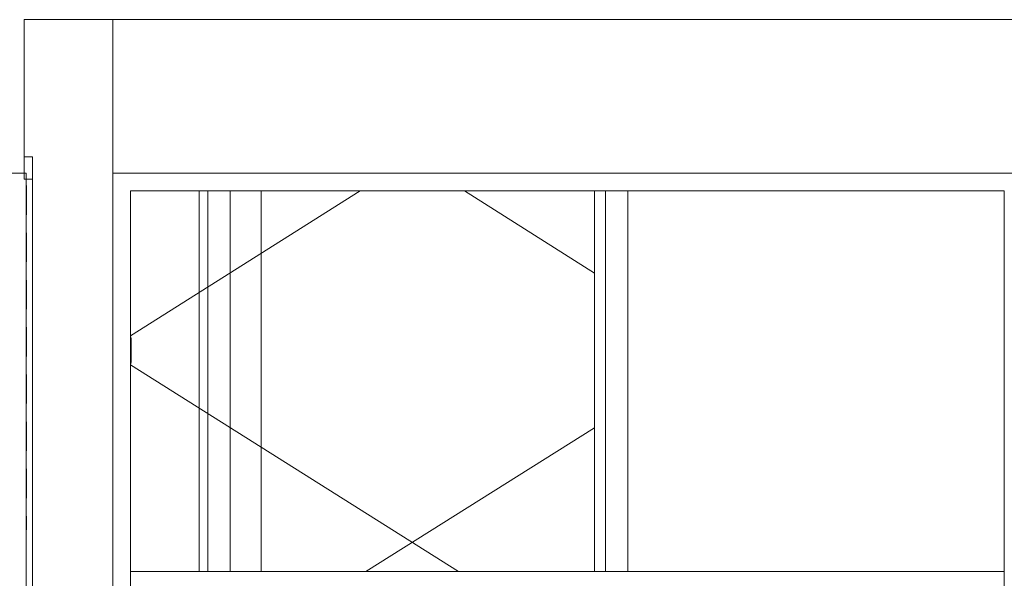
# Model space of a CAD drawing. Header units: millimetres. Extents: x -30280 to 309309, y -17460 to 4378.
# Tile 113 of 256: x 64027 to 66250, y -11359 to -10097. Entities that reach past the tile are written whole.
import ezdxf

# ---------------------------------------------------------------- set-up
doc = ezdxf.new("R2010")
doc.units = ezdxf.units.MM
doc.header["$MEASUREMENT"] = 0
doc.linetypes.add('Wipeout_Contour', pattern=[1000, 0, -1000])
doc.layers.add('P1_P2_PLANTA PRIMERA_2_12_FAÇ_Façana', color=7, linetype='Continuous')
doc.layers.add('P1_P2_PLANTA PRIMERA_2_Nuevo_08_E_Envans secs', color=7, linetype='Continuous')
for name, color, linetype, lineweight in [('P1_P2_PLANTA PRIMERA_2_12_FAÇ_Façana_Pluma_Nº__1', 7, 'Continuous', 5), ('P1_P2_PLANTA PRIMERA_2_12_FAÇ_Façana_Pluma_Nº__47', 7, 'Continuous', 20), ('P1_P2_PLANTA PRIMERA_2_12_FAÇ_Façana_Pluma_Nº__7', 7, 'Continuous', 5), ('P1_P2_PLANTA PRIMERA_2_Nuevo_07_CR_Cel Ras pladur_Pluma_Nº__1', 7, 'Continuous', 5), ('P1_P2_PLANTA PRIMERA_2_Nuevo_08_E_Envans secs_Pluma_Nº__1', 7, 'Continuous', 5), ('P1_P2_PLANTA PRIMERA_2_Nuevo_08_E_Envans secs_Pluma_Nº__47', 7, 'Continuous', 20), ('P1_P2_PLANTA PRIMERA_2_Nuevo_09_EI_Mobiliari general_Pluma_Nº__1', 7, 'Continuous', 5)]:
    doc.layers.add(name, color=color, linetype=linetype, lineweight=lineweight)
doc.layers.add('P1_P2_PLANTA PRIMERA_2_12_FAÇ_Façana_Pluma_Nº__23', color=7, linetype='Continuous', lineweight=5, true_color=0xa4a4a6)
doc.layers.add('P1_P2_PLANTA PRIMERA_2_12_FAÇ_Façana_Pluma_Nº__3', color=7, linetype='Continuous', lineweight=5, true_color=0xa4a4a4)

msp = doc.modelspace()

# ---------------------------------------------------------------- wipeouts: each hides what was drawn before it
at = {"color": 254, "linetype": 'Wipeout_Contour', "lineweight": 0, "ltscale": 260325.719239}
msp.add_wipeout([(64042.1, -10457.4), (64042.1, -12542.4), (64056.1, -12542.4), (64056.1, -10457.4)], dxfattribs=at).dxf.layer = 'P1_P2_PLANTA PRIMERA_2_12_FAÇ_Façana'
at = {"color": 254, "linetype": 'Wipeout_Contour', "lineweight": 0, "ltscale": 547233.137361}
msp.add_wipeout([(64237.1, -10097.4), (64237.1, -10444.4), (66290.2, -10444.4), (66290.2, -10494.4), (67890.2, -10494.4), (67890.2, -10444.4), (72029.5, -10444.4), (72029.5, -10097.4)], dxfattribs=at).dxf.layer = 'P1_P2_PLANTA PRIMERA_2_Nuevo_08_E_Envans secs'

# ---------------------------------------------------------------- next in the draw order: wipeouts: each hides what was drawn before it
at = {"color": 254, "linetype": 'Wipeout_Contour', "lineweight": 0, "ltscale": 261134.864336}
msp.add_wipeout([(64237.1, -12494.4), (64277.1, -12494.4), (64277.1, -10484.4), (64237.1, -10484.4)], dxfattribs=at).dxf.layer = 'P1_P2_PLANTA PRIMERA_2_Nuevo_08_E_Envans secs'

# ---------------------------------------------------------------- next in the draw order: wipeouts: each hides what was drawn before it
at = {"color": 254, "linetype": 'Wipeout_Contour', "lineweight": 0, "ltscale": 396591.353888}
msp.add_wipeout([(66290.2, -10444.4), (64237.1, -10444.4), (64237.1, -10484.4), (64277.1, -10484.4), (66250.2, -10484.4), (66290.2, -10484.4)], dxfattribs=at).dxf.layer = 'P1_P2_PLANTA PRIMERA_2_Nuevo_08_E_Envans secs'

# ---------------------------------------------------------------- next in the draw order: wipeouts: each hides what was drawn before it
at = {"color": 254, "linetype": 'Wipeout_Contour', "lineweight": 0, "ltscale": 455431.115988}
msp.add_wipeout([(64037.1, -10407.4), (64056.1, -10407.4), (64056.1, -12542.4), (64237.1, -12542.4), (64237.1, -10444.4), (64237.1, -10097.4), (64037.1, -10097.4)], dxfattribs=at).dxf.layer = 'P1_P2_PLANTA PRIMERA_2_Nuevo_08_E_Envans secs'
at = {"color": 254, "linetype": 'Wipeout_Contour', "lineweight": 0, "ltscale": 265099.600116}
msp.add_wipeout([(64277.1, -12494.4), (66250.2, -12494.4), (66250.2, -10484.4), (64277.1, -10484.4)], dxfattribs=at).dxf.layer = 'P1_P2_PLANTA PRIMERA_2_Nuevo_08_E_Envans secs'

# ---------------------------------------------------------------- next in the draw order: linework, layer by layer
at = {"layer": 'P1_P2_PLANTA PRIMERA_2_12_FAÇ_Façana_Pluma_Nº__1', "color": 7, "linetype": 'Continuous', "lineweight": 5}
for p, q in [((64452.1, -11344.4), (64452.1, -10484.4)), ((64502.1, -10484.4), (64502.1, -11344.4)), ((65031.1, -10484.4), (65325, -10669.7)), ((64809, -11344.4), (65325, -11019.2))]:
    msp.add_line(p, q, dxfattribs=at)
at = {"layer": 'P1_P2_PLANTA PRIMERA_2_12_FAÇ_Façana_Pluma_Nº__23', "color": 253, "linetype": 'Continuous', "lineweight": 5, "true_color": 0xa4a4a6}
for q in [(64037.1, -10444.4), (64042.1, -10472.4)]:
    msp.add_line((64042.1, -10444.4), q, dxfattribs=at)
at = {"layer": 'P1_P2_PLANTA PRIMERA_2_12_FAÇ_Façana_Pluma_Nº__3', "color": 253, "linetype": 'Continuous', "lineweight": 5, "true_color": 0xa4a4a4}
for p, q in [((64056.1, -10407.4), (64037.1, -10407.4)), ((64056.1, -10407.4), (64056.1, -10457.4)), ((64037.1, -10444.4), (64037.1, -10457.4)), ((64056.1, -10457.4), (64037.1, -10457.4)), ((64056.1, -10457.4), (64056.1, -12542.4)), ((64042.1, -10472.4), (64042.1, -12544.4)), ((64042.2, -10472.4), (64042.2, -10538.1)), ((64796, -10484.4), (64277.1, -10811.5)), ((65325, -10484.4), (65325, -11344.4)), ((65350, -10484.4), (65350, -11344.4)), ((64042.2, -10579.1), (64042.2, -10644.7)), ((64042.2, -10685.7), (64042.2, -10751.4)), ((64042.2, -10792.4), (64042.2, -10858)), ((64278.5, -10817.4), (64277.1, -10812.5)), ((64278.5, -10871.4), (64278.5, -10817.4)), ((64277.1, -10876.4), (64278.5, -10871.4)), ((65018.1, -11344.4), (64277.1, -10877.3)), ((64042.2, -10899.1), (64042.2, -10964.7)), ((64042.2, -11005.7), (64042.2, -11071.3)), ((64042.2, -11112.4), (64042.2, -11178)), ((64042.2, -11219), (64042.2, -11250))]:
    msp.add_line(p, q, dxfattribs=at)
at = {"layer": 'P1_P2_PLANTA PRIMERA_2_12_FAÇ_Façana_Pluma_Nº__47', "color": 7, "linetype": 'Continuous', "lineweight": 20}
for p, q in [((64432.1, -11344.4), (64432.1, -10484.4)), ((64572.5, -11344.4), (64572.5, -10484.4))]:
    msp.add_line(p, q, dxfattribs=at)
at = {"layer": 'P1_P2_PLANTA PRIMERA_2_12_FAÇ_Façana_Pluma_Nº__7', "color": 7, "linetype": 'Continuous', "lineweight": 5, "flags": 128}
for points in [[(64037.1, -10097.4), (64037.1, -10407.4), (64037.1, -10444.4)], [(64037.1, -10444.4), (64027.1, -10444.4), (63937.1, -10444.4), (63927.1, -10444.4)]]:
    msp.add_lwpolyline(points, dxfattribs=at)
at = {"layer": 'P1_P2_PLANTA PRIMERA_2_Nuevo_07_CR_Cel Ras pladur_Pluma_Nº__1', "color": 7, "linetype": 'Continuous', "lineweight": 5}
msp.add_line((73152, -10097.4), (64037.1, -10097.4), dxfattribs=at)
at = {"layer": 'P1_P2_PLANTA PRIMERA_2_Nuevo_08_E_Envans secs_Pluma_Nº__1', "color": 7, "linetype": 'Continuous', "lineweight": 5}
for p, q in [((64237.1, -10444.4), (66290.2, -10444.4)), ((64237.1, -10484.4), (64237.1, -10444.4)), ((64237.1, -12494.4), (64237.1, -10484.4)), ((64277.1, -10484.4), (64277.1, -12494.4)), ((66250.2, -10484.4), (64277.1, -10484.4)), ((66250.2, -12494.4), (66250.2, -10484.4))]:
    msp.add_line(p, q, dxfattribs=at)
at = {"layer": 'P1_P2_PLANTA PRIMERA_2_Nuevo_08_E_Envans secs_Pluma_Nº__47', "color": 7, "linetype": 'Continuous', "lineweight": 20}
for p, q in [((64237.1, -10444.4), (64237.1, -10097.4)), ((65400, -10484.4), (65400, -11344.4))]:
    msp.add_line(p, q, dxfattribs=at)
at = {"layer": 'P1_P2_PLANTA PRIMERA_2_Nuevo_09_EI_Mobiliari general_Pluma_Nº__1', "color": 7, "linetype": 'Continuous', "lineweight": 5}
msp.add_line((64277.1, -11344.4), (66250.2, -11344.4), dxfattribs=at)

doc.saveas('drawing.dxf')
